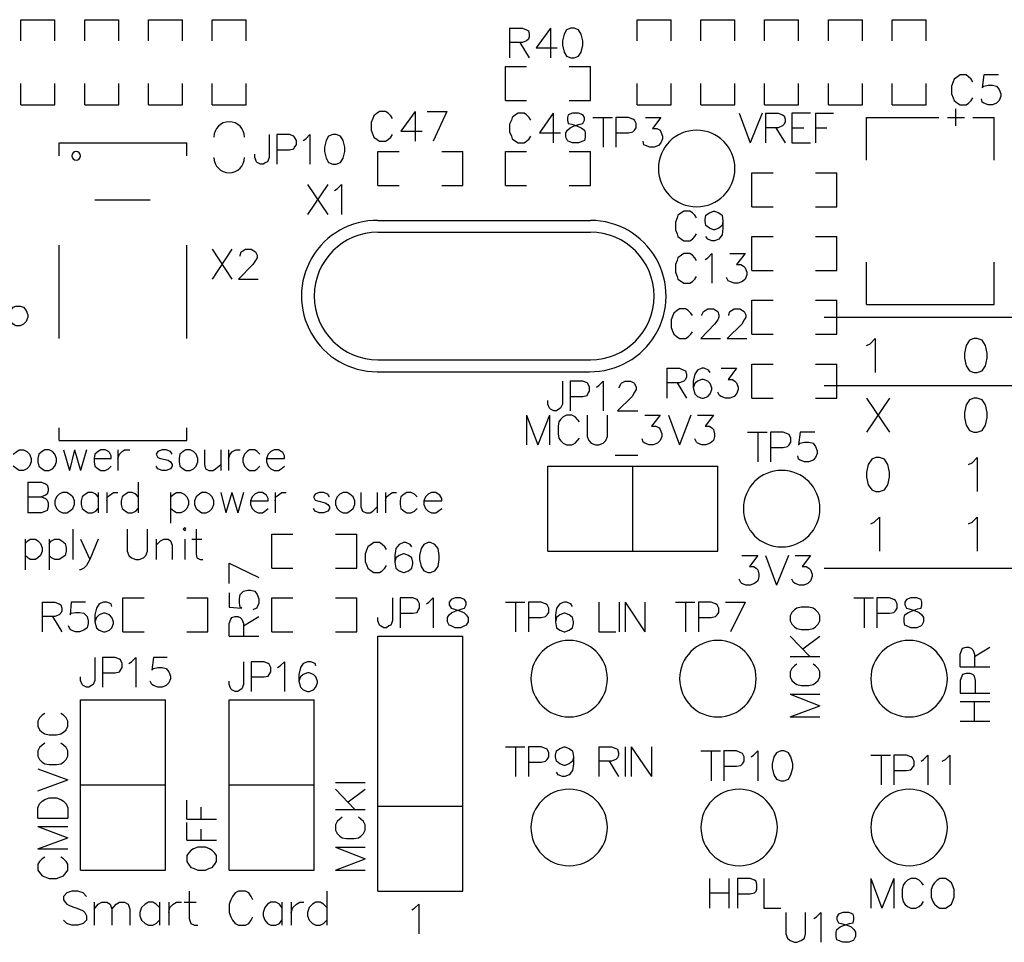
# Model space of a CAD drawing. Extents: x -0.24 to 4.91, y -0.23 to 6.58.
# Tile 15 of 24: x 1.48 to 2.64, y 2.31 to 3.4. Entities that reach past the tile are written whole.
import ezdxf

# ---------------------------------------------------------------- set-up
doc = ezdxf.new("R2010")
doc.units = 0
doc.layers.add('mb672d', color=1, linetype='CONTINUOUS')

msp = doc.modelspace()

# ---------------------------------------------------------------- linework, layer by layer
at = {"layer": 'mb672d', "color": 5}
for points in [[(1.48, 3.375), (1.48, 3.4), (1.52, 3.4)], [(1.52, 3.375), (1.52, 3.4)], [(1.555, 3.375), (1.555, 3.4), (1.595, 3.4)], [(1.595, 3.375), (1.595, 3.4)], [(1.63, 3.375), (1.63, 3.4), (1.67, 3.4)], [(1.67, 3.375), (1.67, 3.4)], [(1.705, 3.375), (1.705, 3.4), (1.745, 3.4)], [(1.745, 3.375), (1.745, 3.4)], [(2.205, 3.375), (2.205, 3.4), (2.245, 3.4)], [(2.245, 3.375), (2.245, 3.4)], [(2.28, 3.375), (2.28, 3.4), (2.32, 3.4)], [(2.32, 3.375), (2.32, 3.4)], [(2.355, 3.375), (2.355, 3.4), (2.395, 3.4)], [(2.395, 3.375), (2.395, 3.4)], [(2.43, 3.375), (2.43, 3.4), (2.47, 3.4)], [(2.47, 3.375), (2.47, 3.4)], [(2.505, 3.4), (2.545, 3.4)], [(2.505, 3.375), (2.505, 3.4)], [(2.545, 3.375), (2.545, 3.4)], [(2.055, 3.39), (2.055, 3.355)], [(2.055, 3.39), (2.07, 3.39), (2.075, 3.388), (2.077, 3.387), (2.078, 3.383), (2.078, 3.38), (2.077, 3.377), (2.075, 3.375), (2.07, 3.373), (2.055, 3.373)], [(2.103, 3.39), (2.086, 3.367), (2.111, 3.367)], [(2.103, 3.39), (2.103, 3.355)], [(2.127, 3.39), (2.122, 3.388), (2.119, 3.383), (2.117, 3.375), (2.117, 3.37), (2.119, 3.362), (2.122, 3.357), (2.127, 3.355), (2.131, 3.355), (2.136, 3.357), (2.139, 3.362), (2.141, 3.37), (2.141, 3.375), (2.139, 3.383), (2.136, 3.388), (2.131, 3.39), (2.127, 3.39)], [(2.067, 3.373), (2.078, 3.355)], [(2.05, 3.345), (2.075, 3.345)], [(2.05, 3.305), (2.05, 3.345)], [(2.125, 3.305), (2.15, 3.305), (2.15, 3.345)], [(2.125, 3.345), (2.15, 3.345)], [(1.48, 3.3), (1.48, 3.325)], [(1.52, 3.3), (1.52, 3.325)], [(1.555, 3.3), (1.555, 3.325)], [(1.595, 3.3), (1.595, 3.325)], [(1.63, 3.3), (1.63, 3.325)], [(1.67, 3.3), (1.67, 3.325)], [(1.705, 3.3), (1.705, 3.325)], [(1.745, 3.3), (1.745, 3.325)], [(2.205, 3.3), (2.205, 3.325)], [(2.245, 3.3), (2.245, 3.325)], [(2.28, 3.3), (2.28, 3.325)], [(2.32, 3.3), (2.32, 3.325)], [(2.355, 3.3), (2.355, 3.325)], [(2.395, 3.3), (2.395, 3.325)], [(2.43, 3.3), (2.43, 3.325)], [(2.47, 3.3), (2.47, 3.325)], [(2.505, 3.3), (2.505, 3.325)], [(2.505, 3.3), (2.545, 3.3), (2.545, 3.325)], [(2.6, 3.327), (2.598, 3.33), (2.595, 3.333), (2.592, 3.335), (2.585, 3.335), (2.582, 3.333), (2.578, 3.33), (2.577, 3.327), (2.575, 3.322), (2.575, 3.313), (2.577, 3.308), (2.578, 3.305), (2.582, 3.302), (2.585, 3.3), (2.592, 3.3), (2.595, 3.302), (2.598, 3.305), (2.6, 3.308)], [(2.63, 3.335), (2.613, 3.335), (2.611, 3.32), (2.613, 3.322), (2.618, 3.323), (2.623, 3.323), (2.628, 3.322), (2.631, 3.318), (2.633, 3.313), (2.633, 3.31), (2.631, 3.305), (2.628, 3.302), (2.623, 3.3), (2.618, 3.3), (2.613, 3.302), (2.611, 3.303), (2.61, 3.307)], [(2.05, 3.305), (2.075, 3.305)], [(1.48, 3.3), (1.52, 3.3)], [(1.555, 3.3), (1.595, 3.3)], [(1.63, 3.3), (1.67, 3.3)], [(1.705, 3.3), (1.745, 3.3)], [(1.917, 3.284), (1.915, 3.287), (1.912, 3.29), (1.909, 3.292), (1.902, 3.292), (1.899, 3.29), (1.895, 3.287), (1.894, 3.284), (1.892, 3.279), (1.892, 3.27), (1.894, 3.265), (1.895, 3.262), (1.899, 3.259), (1.902, 3.257), (1.909, 3.257), (1.912, 3.259), (1.915, 3.262), (1.917, 3.265)], [(1.944, 3.292), (1.927, 3.269), (1.952, 3.269)], [(1.944, 3.292), (1.944, 3.257)], [(1.958, 3.292), (1.981, 3.292)], [(1.981, 3.292), (1.965, 3.257)], [(2.205, 3.3), (2.245, 3.3)], [(2.28, 3.3), (2.32, 3.3)], [(2.355, 3.3), (2.395, 3.3)], [(2.43, 3.3), (2.47, 3.3)], [(2.58, 3.275), (2.58, 3.295)], [(2.08, 3.282), (2.078, 3.285), (2.075, 3.288), (2.072, 3.29), (2.065, 3.29), (2.062, 3.288), (2.058, 3.285), (2.057, 3.282), (2.055, 3.277), (2.055, 3.268), (2.057, 3.263), (2.058, 3.26), (2.062, 3.257), (2.065, 3.255), (2.072, 3.255), (2.075, 3.257), (2.078, 3.26), (2.08, 3.263)], [(2.106, 3.29), (2.09, 3.267), (2.115, 3.267)], [(2.106, 3.29), (2.106, 3.255)], [(2.129, 3.29), (2.124, 3.288), (2.123, 3.285), (2.123, 3.282), (2.124, 3.278), (2.128, 3.277), (2.134, 3.275), (2.139, 3.273), (2.143, 3.27), (2.144, 3.267), (2.144, 3.262), (2.143, 3.258), (2.141, 3.257), (2.136, 3.255), (2.129, 3.255), (2.124, 3.257), (2.123, 3.258), (2.121, 3.262), (2.121, 3.267), (2.123, 3.27), (2.126, 3.273), (2.131, 3.275), (2.138, 3.277), (2.141, 3.278), (2.143, 3.282), (2.143, 3.285), (2.141, 3.288), (2.136, 3.29), (2.129, 3.29)], [(2.153, 3.285), (2.176, 3.285)], [(2.165, 3.285), (2.165, 3.25)], [(2.18, 3.267), (2.195, 3.267), (2.2, 3.268), (2.202, 3.27), (2.204, 3.273), (2.204, 3.278), (2.202, 3.282), (2.2, 3.283), (2.195, 3.285), (2.18, 3.285), (2.18, 3.25)], [(2.215, 3.285), (2.233, 3.285), (2.223, 3.272), (2.228, 3.272), (2.232, 3.27), (2.233, 3.268), (2.235, 3.263), (2.235, 3.26), (2.233, 3.255), (2.23, 3.252), (2.225, 3.25), (2.22, 3.25), (2.215, 3.252), (2.213, 3.253), (2.212, 3.257)], [(2.325, 3.29), (2.338, 3.255)], [(2.352, 3.29), (2.338, 3.255)], [(2.356, 3.29), (2.356, 3.255)], [(2.356, 3.29), (2.371, 3.29), (2.376, 3.288), (2.378, 3.287), (2.379, 3.283), (2.379, 3.28), (2.378, 3.277), (2.376, 3.275), (2.371, 3.273), (2.356, 3.273)], [(2.409, 3.29), (2.387, 3.29), (2.387, 3.255), (2.409, 3.255)], [(2.415, 3.29), (2.415, 3.255)], [(2.415, 3.29), (2.436, 3.29)], [(2.475, 3.235), (2.475, 3.285)], [(2.475, 3.285), (2.56, 3.285)], [(2.57, 3.285), (2.59, 3.285)], [(2.6, 3.285), (2.625, 3.285)], [(2.625, 3.235), (2.625, 3.285)], [(2.625, 3.275), (2.625, 3.285)], [(2.368, 3.273), (2.379, 3.255)], [(2.387, 3.273), (2.401, 3.273)], [(2.415, 3.273), (2.428, 3.273)], [(1.772, 3.265), (1.772, 3.238), (1.77, 3.233), (1.768, 3.232), (1.765, 3.23), (1.762, 3.23), (1.758, 3.232), (1.757, 3.233), (1.755, 3.238), (1.755, 3.242)], [(1.781, 3.247), (1.796, 3.247), (1.801, 3.248), (1.802, 3.25), (1.804, 3.253), (1.804, 3.258), (1.802, 3.262), (1.801, 3.263), (1.796, 3.265), (1.781, 3.265), (1.781, 3.23)], [(1.812, 3.258), (1.815, 3.26), (1.82, 3.265), (1.82, 3.23)], [(1.847, 3.265), (1.842, 3.263), (1.839, 3.258), (1.837, 3.25), (1.837, 3.245), (1.839, 3.237), (1.842, 3.232), (1.847, 3.23), (1.851, 3.23), (1.856, 3.232), (1.859, 3.237), (1.861, 3.245), (1.861, 3.25), (1.859, 3.258), (1.856, 3.263), (1.851, 3.265), (1.847, 3.265)], [(1.525, 3.255), (1.675, 3.255)], [(1.525, 3.24), (1.525, 3.255)], [(1.675, 3.24), (1.675, 3.255)], [(1.9, 3.245), (1.925, 3.245)], [(1.9, 3.205), (1.9, 3.245)], [(1.975, 3.205), (2, 3.205), (2, 3.245)], [(1.975, 3.245), (2, 3.245)], [(2.05, 3.205), (2.05, 3.245), (2.075, 3.245)], [(2.125, 3.245), (2.15, 3.245)], [(2.15, 3.205), (2.15, 3.245)], [(2.34, 3.22), (2.365, 3.22)], [(2.34, 3.18), (2.34, 3.22)], [(2.415, 3.18), (2.44, 3.18), (2.44, 3.22)], [(2.415, 3.22), (2.44, 3.22)], [(1.817, 3.206), (1.841, 3.171)], [(1.841, 3.206), (1.817, 3.171)], [(1.849, 3.199), (1.852, 3.201), (1.857, 3.206), (1.857, 3.171)], [(1.9, 3.205), (1.925, 3.205)], [(2.05, 3.205), (2.075, 3.205)], [(2.125, 3.205), (2.15, 3.205)], [(1.567, 3.188), (1.632, 3.188)], [(2.275, 3.167), (2.273, 3.17), (2.27, 3.173), (2.267, 3.175), (2.26, 3.175), (2.257, 3.173), (2.253, 3.17), (2.252, 3.167), (2.25, 3.162), (2.25, 3.153), (2.252, 3.148), (2.253, 3.145), (2.257, 3.142), (2.26, 3.14), (2.267, 3.14), (2.27, 3.142), (2.273, 3.145), (2.275, 3.148)], [(2.306, 3.163), (2.305, 3.158), (2.301, 3.155), (2.296, 3.153), (2.295, 3.153), (2.29, 3.155), (2.286, 3.158), (2.285, 3.163), (2.285, 3.165), (2.286, 3.17), (2.29, 3.173), (2.295, 3.175), (2.296, 3.175), (2.301, 3.173), (2.305, 3.17), (2.306, 3.163), (2.306, 3.155), (2.305, 3.147), (2.301, 3.142), (2.296, 3.14), (2.293, 3.14), (2.288, 3.142), (2.286, 3.145)], [(2.34, 3.18), (2.365, 3.18)], [(1.9, 3.164), (2.15, 3.164)], [(1.9, 3.15), (2.15, 3.15)], [(2.34, 3.105), (2.34, 3.145), (2.365, 3.145)], [(2.415, 3.145), (2.44, 3.145)], [(2.44, 3.105), (2.44, 3.145)], [(1.525, 3.025), (1.525, 3.135)], [(1.675, 3.025), (1.675, 3.135)], [(1.705, 3.13), (1.728, 3.095)], [(1.728, 3.13), (1.705, 3.095)], [(1.738, 3.122), (1.738, 3.123), (1.739, 3.127), (1.741, 3.128), (1.744, 3.13), (1.751, 3.13), (1.754, 3.128), (1.756, 3.127), (1.758, 3.123), (1.758, 3.12), (1.756, 3.117), (1.753, 3.112), (1.736, 3.095), (1.759, 3.095)], [(2.275, 3.117), (2.273, 3.12), (2.27, 3.123), (2.267, 3.125), (2.26, 3.125), (2.257, 3.123), (2.253, 3.12), (2.252, 3.117), (2.25, 3.112), (2.25, 3.103), (2.252, 3.098), (2.253, 3.095), (2.257, 3.092), (2.26, 3.09), (2.267, 3.09), (2.27, 3.092), (2.273, 3.095), (2.275, 3.098)], [(2.285, 3.118), (2.288, 3.12), (2.293, 3.125), (2.293, 3.09)], [(2.314, 3.125), (2.332, 3.125), (2.322, 3.112), (2.327, 3.112), (2.33, 3.11), (2.332, 3.108), (2.334, 3.103), (2.334, 3.1), (2.332, 3.095), (2.329, 3.092), (2.324, 3.09), (2.319, 3.09), (2.314, 3.092), (2.312, 3.093), (2.31, 3.097)], [(2.34, 3.105), (2.365, 3.105)], [(2.415, 3.105), (2.44, 3.105)], [(2.475, 3.065), (2.475, 3.115)], [(2.625, 3.065), (2.625, 3.115)], [(1.468, 3.058), (1.471, 3.062), (1.474, 3.063), (1.479, 3.063), (1.483, 3.062), (1.486, 3.058), (1.488, 3.053), (1.488, 3.05), (1.486, 3.045), (1.483, 3.042), (1.479, 3.04), (1.474, 3.04), (1.471, 3.042), (1.468, 3.045)], [(2.27, 3.052), (2.268, 3.055), (2.265, 3.058), (2.262, 3.06), (2.255, 3.06), (2.252, 3.058), (2.248, 3.055), (2.247, 3.052), (2.245, 3.047), (2.245, 3.038), (2.247, 3.033), (2.248, 3.03), (2.252, 3.027), (2.255, 3.025), (2.262, 3.025), (2.265, 3.027), (2.268, 3.03), (2.27, 3.033)], [(2.281, 3.052), (2.281, 3.053), (2.283, 3.057), (2.285, 3.058), (2.288, 3.06), (2.295, 3.06), (2.298, 3.058), (2.3, 3.057), (2.301, 3.053), (2.301, 3.05), (2.3, 3.047), (2.296, 3.042), (2.28, 3.025), (2.303, 3.025)], [(2.313, 3.052), (2.313, 3.053), (2.314, 3.057), (2.316, 3.058), (2.319, 3.06), (2.326, 3.06), (2.329, 3.058), (2.331, 3.057), (2.333, 3.053), (2.333, 3.05), (2.331, 3.047), (2.328, 3.042), (2.311, 3.025), (2.334, 3.025)], [(2.34, 3.07), (2.365, 3.07)], [(2.34, 3.03), (2.34, 3.07)], [(2.415, 3.03), (2.44, 3.03), (2.44, 3.07)], [(2.415, 3.07), (2.44, 3.07)], [(2.475, 3.065), (2.625, 3.065)], [(2.425, 3.05), (3.024, 3.05)], [(2.34, 3.03), (2.365, 3.03)], [(2.475, 3.017), (2.479, 3.019), (2.485, 3.025), (2.485, 2.985)], [(2.601, 3.025), (2.596, 3.023), (2.592, 3.017), (2.59, 3.008), (2.59, 3.002), (2.592, 2.993), (2.596, 2.987), (2.601, 2.985), (2.605, 2.985), (2.611, 2.987), (2.615, 2.993), (2.617, 3.002), (2.617, 3.008), (2.615, 3.017), (2.611, 3.023), (2.605, 3.025), (2.601, 3.025)], [(1.9, 3), (2.15, 3)], [(2.24, 2.99), (2.24, 2.955)], [(2.24, 2.99), (2.255, 2.99), (2.26, 2.988), (2.262, 2.987), (2.263, 2.983), (2.263, 2.98), (2.262, 2.977), (2.26, 2.975), (2.255, 2.973), (2.24, 2.973)], [(2.291, 2.985), (2.289, 2.988), (2.284, 2.99), (2.281, 2.99), (2.276, 2.988), (2.273, 2.983), (2.271, 2.975), (2.271, 2.967), (2.273, 2.96), (2.276, 2.957), (2.281, 2.955), (2.283, 2.955), (2.288, 2.957), (2.291, 2.96), (2.293, 2.965), (2.293, 2.967), (2.291, 2.972), (2.288, 2.975), (2.283, 2.977), (2.281, 2.977), (2.276, 2.975), (2.273, 2.972), (2.271, 2.967)], [(2.304, 2.99), (2.322, 2.99), (2.312, 2.977), (2.317, 2.977), (2.32, 2.975), (2.322, 2.973), (2.324, 2.968), (2.324, 2.965), (2.322, 2.96), (2.319, 2.957), (2.314, 2.955), (2.309, 2.955), (2.304, 2.957), (2.302, 2.958), (2.3, 2.962)], [(2.34, 2.995), (2.365, 2.995)], [(2.34, 2.955), (2.34, 2.995)], [(2.415, 2.955), (2.44, 2.955), (2.44, 2.995)], [(2.415, 2.995), (2.44, 2.995)], [(1.899, 2.986), (2.149, 2.986)], [(2.117, 2.975), (2.117, 2.948), (2.115, 2.943), (2.113, 2.942), (2.11, 2.94), (2.107, 2.94), (2.103, 2.942), (2.102, 2.943), (2.1, 2.948), (2.1, 2.952)], [(2.126, 2.957), (2.141, 2.957), (2.146, 2.958), (2.147, 2.96), (2.149, 2.963), (2.149, 2.968), (2.147, 2.972), (2.146, 2.973), (2.141, 2.975), (2.126, 2.975), (2.126, 2.94)], [(2.157, 2.968), (2.16, 2.97), (2.165, 2.975), (2.165, 2.94)], [(2.184, 2.967), (2.184, 2.968), (2.186, 2.972), (2.187, 2.973), (2.191, 2.975), (2.197, 2.975), (2.201, 2.973), (2.202, 2.972), (2.204, 2.968), (2.204, 2.965), (2.202, 2.962), (2.199, 2.957), (2.182, 2.94), (2.206, 2.94)], [(2.252, 2.973), (2.263, 2.955)], [(2.425, 2.97), (3.02, 2.97)], [(2.34, 2.955), (2.365, 2.955)], [(2.475, 2.955), (2.502, 2.915)], [(2.502, 2.955), (2.475, 2.915)], [(2.601, 2.955), (2.596, 2.953), (2.592, 2.947), (2.59, 2.938), (2.59, 2.932), (2.592, 2.923), (2.596, 2.917), (2.601, 2.915), (2.605, 2.915), (2.611, 2.917), (2.615, 2.923), (2.617, 2.932), (2.617, 2.938), (2.615, 2.947), (2.611, 2.953), (2.605, 2.955), (2.601, 2.955)], [(2.075, 2.935), (2.075, 2.9)], [(2.075, 2.935), (2.088, 2.9)], [(2.102, 2.935), (2.088, 2.9)], [(2.102, 2.935), (2.102, 2.9)], [(2.137, 2.927), (2.135, 2.93), (2.132, 2.933), (2.128, 2.935), (2.122, 2.935), (2.118, 2.933), (2.115, 2.93), (2.113, 2.927), (2.112, 2.922), (2.112, 2.913), (2.113, 2.908), (2.115, 2.905), (2.118, 2.902), (2.122, 2.9), (2.128, 2.9), (2.132, 2.902), (2.135, 2.905), (2.137, 2.908)], [(2.146, 2.935), (2.146, 2.91), (2.148, 2.905), (2.151, 2.902), (2.156, 2.9), (2.16, 2.9), (2.165, 2.902), (2.168, 2.905), (2.17, 2.91), (2.17, 2.935)], [(2.214, 2.935), (2.232, 2.935), (2.222, 2.922), (2.227, 2.922), (2.231, 2.92), (2.232, 2.918), (2.234, 2.913), (2.234, 2.91), (2.232, 2.905), (2.229, 2.902), (2.224, 2.9), (2.219, 2.9), (2.214, 2.902), (2.212, 2.903), (2.211, 2.907)], [(2.242, 2.935), (2.255, 2.9)], [(2.268, 2.935), (2.255, 2.9)], [(2.276, 2.935), (2.295, 2.935), (2.285, 2.922), (2.29, 2.922), (2.293, 2.92), (2.295, 2.918), (2.296, 2.913), (2.296, 2.91), (2.295, 2.905), (2.291, 2.902), (2.286, 2.9), (2.281, 2.9), (2.276, 2.902), (2.275, 2.903), (2.273, 2.907)], [(1.525, 2.905), (1.525, 2.92)], [(1.665, 2.905), (1.675, 2.905), (1.675, 2.92)], [(2.335, 2.915), (2.358, 2.915)], [(2.347, 2.915), (2.347, 2.88)], [(2.362, 2.897), (2.377, 2.897), (2.382, 2.898), (2.384, 2.9), (2.386, 2.903), (2.386, 2.908), (2.384, 2.912), (2.382, 2.913), (2.377, 2.915), (2.362, 2.915), (2.362, 2.88)], [(2.414, 2.915), (2.397, 2.915), (2.395, 2.9), (2.397, 2.902), (2.402, 2.903), (2.407, 2.903), (2.412, 2.902), (2.415, 2.898), (2.417, 2.893), (2.417, 2.89), (2.415, 2.885), (2.412, 2.882), (2.407, 2.88), (2.402, 2.88), (2.397, 2.882), (2.395, 2.883), (2.394, 2.887)], [(1.525, 2.905), (1.535, 2.905)], [(1.535, 2.905), (1.665, 2.905)], [(1.471, 2.889), (1.475, 2.892), (1.478, 2.894), (1.483, 2.894), (1.487, 2.892), (1.49, 2.889), (1.492, 2.884), (1.492, 2.88), (1.49, 2.875), (1.487, 2.872), (1.483, 2.87), (1.478, 2.87), (1.475, 2.872), (1.471, 2.875)], [(1.508, 2.894), (1.505, 2.892), (1.501, 2.889), (1.5, 2.884), (1.5, 2.88), (1.501, 2.875), (1.505, 2.872), (1.508, 2.87), (1.513, 2.87), (1.517, 2.872), (1.52, 2.875), (1.522, 2.88), (1.522, 2.884), (1.52, 2.889), (1.517, 2.892), (1.513, 2.894), (1.508, 2.894)], [(1.53, 2.894), (1.537, 2.87)], [(1.543, 2.894), (1.537, 2.87)], [(1.543, 2.894), (1.55, 2.87)], [(1.557, 2.894), (1.55, 2.87)], [(1.566, 2.884), (1.586, 2.884), (1.586, 2.887), (1.584, 2.891), (1.583, 2.892), (1.579, 2.894), (1.574, 2.894), (1.571, 2.892), (1.567, 2.889), (1.566, 2.884), (1.566, 2.88), (1.567, 2.875), (1.571, 2.872), (1.574, 2.87), (1.579, 2.87), (1.583, 2.872), (1.586, 2.875)], [(1.594, 2.894), (1.594, 2.87)], [(1.594, 2.884), (1.596, 2.889), (1.599, 2.892), (1.602, 2.894), (1.608, 2.894)], [(1.658, 2.889), (1.656, 2.892), (1.651, 2.894), (1.646, 2.894), (1.641, 2.892), (1.639, 2.889), (1.641, 2.885), (1.644, 2.884), (1.653, 2.882), (1.656, 2.88), (1.658, 2.877), (1.658, 2.875), (1.656, 2.872), (1.651, 2.87), (1.646, 2.87), (1.641, 2.872), (1.639, 2.875)], [(1.674, 2.894), (1.671, 2.892), (1.667, 2.889), (1.666, 2.884), (1.666, 2.88), (1.667, 2.875), (1.671, 2.872), (1.674, 2.87), (1.679, 2.87), (1.683, 2.872), (1.686, 2.875), (1.688, 2.88), (1.688, 2.884), (1.686, 2.889), (1.683, 2.892), (1.679, 2.894), (1.674, 2.894)], [(1.696, 2.894), (1.696, 2.877), (1.697, 2.872), (1.701, 2.87), (1.706, 2.87), (1.709, 2.872), (1.715, 2.877)], [(1.715, 2.894), (1.715, 2.87)], [(1.724, 2.894), (1.724, 2.87)], [(1.724, 2.884), (1.726, 2.889), (1.729, 2.892), (1.733, 2.894), (1.738, 2.894)], [(1.761, 2.889), (1.758, 2.892), (1.755, 2.894), (1.749, 2.894), (1.746, 2.892), (1.743, 2.889), (1.741, 2.884), (1.741, 2.88), (1.743, 2.875), (1.746, 2.872), (1.749, 2.87), (1.755, 2.87), (1.758, 2.872), (1.761, 2.875)], [(1.769, 2.884), (1.79, 2.884), (1.79, 2.887), (1.788, 2.891), (1.786, 2.892), (1.783, 2.894), (1.778, 2.894), (1.774, 2.892), (1.771, 2.889), (1.769, 2.884), (1.769, 2.88), (1.771, 2.875), (1.774, 2.872), (1.778, 2.87), (1.783, 2.87), (1.786, 2.872), (1.79, 2.875)], [(2.179, 2.888), (2.206, 2.888)], [(2.486, 2.885), (2.481, 2.883), (2.477, 2.877), (2.475, 2.868), (2.475, 2.862), (2.477, 2.853), (2.481, 2.847), (2.486, 2.845), (2.49, 2.845), (2.496, 2.847), (2.5, 2.853), (2.502, 2.862), (2.502, 2.868), (2.5, 2.877), (2.496, 2.883), (2.49, 2.885), (2.486, 2.885)], [(2.595, 2.877), (2.599, 2.879), (2.605, 2.885), (2.605, 2.845)], [(2.1, 2.775), (2.3, 2.775), (2.3, 2.875)], [(2.1, 2.875), (2.3, 2.875)], [(2.1, 2.775), (2.1, 2.875)], [(2.2, 2.775), (2.2, 2.875)], [(1.488, 2.856), (1.488, 2.82)], [(1.488, 2.856), (1.504, 2.856), (1.509, 2.854), (1.511, 2.853), (1.512, 2.849), (1.512, 2.846), (1.511, 2.842), (1.509, 2.841), (1.504, 2.839)], [(1.618, 2.856), (1.618, 2.82)], [(1.488, 2.839), (1.504, 2.839), (1.509, 2.837), (1.511, 2.835), (1.512, 2.832), (1.512, 2.827), (1.511, 2.823), (1.509, 2.822), (1.504, 2.82), (1.488, 2.82)], [(1.529, 2.844), (1.525, 2.842), (1.522, 2.839), (1.52, 2.834), (1.52, 2.83), (1.522, 2.825), (1.525, 2.822), (1.529, 2.82), (1.534, 2.82), (1.537, 2.822), (1.541, 2.825), (1.543, 2.83), (1.543, 2.834), (1.541, 2.839), (1.537, 2.842), (1.534, 2.844), (1.529, 2.844)], [(1.571, 2.839), (1.568, 2.842), (1.564, 2.844), (1.559, 2.844), (1.556, 2.842), (1.552, 2.839), (1.551, 2.834), (1.551, 2.83), (1.552, 2.825), (1.556, 2.822), (1.559, 2.82), (1.564, 2.82), (1.568, 2.822), (1.571, 2.825)], [(1.571, 2.844), (1.571, 2.82)], [(1.581, 2.844), (1.581, 2.82)], [(1.581, 2.834), (1.582, 2.839), (1.586, 2.842), (1.589, 2.844), (1.594, 2.844)], [(1.618, 2.839), (1.615, 2.842), (1.611, 2.844), (1.606, 2.844), (1.603, 2.842), (1.599, 2.839), (1.598, 2.834), (1.598, 2.83), (1.599, 2.825), (1.603, 2.822), (1.606, 2.82), (1.611, 2.82), (1.615, 2.822), (1.618, 2.825)], [(1.656, 2.844), (1.656, 2.808)], [(1.656, 2.839), (1.66, 2.842), (1.663, 2.844), (1.668, 2.844), (1.672, 2.842), (1.675, 2.839), (1.677, 2.834), (1.677, 2.83), (1.675, 2.825), (1.672, 2.822), (1.668, 2.82), (1.663, 2.82), (1.66, 2.822), (1.656, 2.825)], [(1.693, 2.844), (1.69, 2.842), (1.686, 2.839), (1.684, 2.834), (1.684, 2.83), (1.686, 2.825), (1.69, 2.822), (1.693, 2.82), (1.698, 2.82), (1.702, 2.822), (1.705, 2.825), (1.707, 2.83), (1.707, 2.834), (1.705, 2.839), (1.702, 2.842), (1.698, 2.844), (1.693, 2.844)], [(1.715, 2.844), (1.721, 2.82)], [(1.728, 2.844), (1.721, 2.82)], [(1.728, 2.844), (1.735, 2.82)], [(1.742, 2.844), (1.735, 2.82)], [(1.75, 2.834), (1.771, 2.834), (1.771, 2.837), (1.769, 2.841), (1.767, 2.842), (1.764, 2.844), (1.759, 2.844), (1.755, 2.842), (1.752, 2.839), (1.75, 2.834), (1.75, 2.83), (1.752, 2.825), (1.755, 2.822), (1.759, 2.82), (1.764, 2.82), (1.767, 2.822), (1.771, 2.825)], [(1.779, 2.844), (1.779, 2.82)], [(1.779, 2.834), (1.78, 2.839), (1.784, 2.842), (1.787, 2.844), (1.792, 2.844)], [(1.843, 2.839), (1.841, 2.842), (1.836, 2.844), (1.831, 2.844), (1.826, 2.842), (1.824, 2.839), (1.826, 2.835), (1.829, 2.834), (1.838, 2.832), (1.841, 2.83), (1.843, 2.827), (1.843, 2.825), (1.841, 2.822), (1.836, 2.82), (1.831, 2.82), (1.826, 2.822), (1.824, 2.825)], [(1.859, 2.844), (1.855, 2.842), (1.852, 2.839), (1.85, 2.834), (1.85, 2.83), (1.852, 2.825), (1.855, 2.822), (1.859, 2.82), (1.864, 2.82), (1.867, 2.822), (1.871, 2.825), (1.873, 2.83), (1.873, 2.834), (1.871, 2.839), (1.867, 2.842), (1.864, 2.844), (1.859, 2.844)], [(1.88, 2.844), (1.88, 2.827), (1.882, 2.822), (1.886, 2.82), (1.891, 2.82), (1.894, 2.822), (1.899, 2.827)], [(1.899, 2.844), (1.899, 2.82)], [(1.909, 2.844), (1.909, 2.82)], [(1.909, 2.834), (1.91, 2.839), (1.914, 2.842), (1.917, 2.844), (1.922, 2.844)], [(1.946, 2.839), (1.943, 2.842), (1.939, 2.844), (1.934, 2.844), (1.931, 2.842), (1.927, 2.839), (1.926, 2.834), (1.926, 2.83), (1.927, 2.825), (1.931, 2.822), (1.934, 2.82), (1.939, 2.82), (1.943, 2.822), (1.946, 2.825)], [(1.954, 2.834), (1.975, 2.834), (1.975, 2.837), (1.973, 2.841), (1.971, 2.842), (1.968, 2.844), (1.963, 2.844), (1.959, 2.842), (1.956, 2.839), (1.954, 2.834), (1.954, 2.83), (1.956, 2.825), (1.959, 2.822), (1.963, 2.82), (1.968, 2.82), (1.971, 2.822), (1.975, 2.825)], [(2.48, 2.807), (2.484, 2.809), (2.49, 2.815), (2.49, 2.775)], [(2.595, 2.807), (2.599, 2.809), (2.605, 2.815), (2.605, 2.775)], [(1.541, 2.801), (1.541, 2.765)], [(1.605, 2.801), (1.605, 2.775), (1.607, 2.77), (1.61, 2.767), (1.615, 2.765), (1.619, 2.765), (1.624, 2.767), (1.627, 2.77), (1.629, 2.775), (1.629, 2.801)], [(1.671, 2.801), (1.673, 2.799), (1.674, 2.801), (1.673, 2.803), (1.671, 2.801)], [(1.686, 2.801), (1.686, 2.772), (1.687, 2.767), (1.691, 2.765), (1.694, 2.765)], [(1.775, 2.795), (1.8, 2.795)], [(1.775, 2.755), (1.775, 2.795)], [(1.85, 2.755), (1.875, 2.755), (1.875, 2.795)], [(1.85, 2.795), (1.875, 2.795)], [(1.485, 2.789), (1.485, 2.753)], [(1.485, 2.784), (1.488, 2.787), (1.491, 2.789), (1.497, 2.789), (1.5, 2.787), (1.503, 2.784), (1.505, 2.779), (1.505, 2.775), (1.503, 2.77), (1.5, 2.767), (1.497, 2.765), (1.491, 2.765), (1.488, 2.767), (1.485, 2.77)], [(1.513, 2.789), (1.513, 2.753)], [(1.513, 2.784), (1.516, 2.787), (1.52, 2.789), (1.525, 2.789), (1.528, 2.787), (1.532, 2.784), (1.533, 2.779), (1.533, 2.775), (1.532, 2.77), (1.528, 2.767), (1.525, 2.765), (1.52, 2.765), (1.516, 2.767), (1.513, 2.77)], [(1.571, 2.789), (1.561, 2.765), (1.557, 2.758), (1.554, 2.755), (1.55, 2.753), (1.549, 2.753)], [(1.55, 2.789), (1.561, 2.765)], [(1.639, 2.789), (1.639, 2.765)], [(1.639, 2.782), (1.644, 2.787), (1.648, 2.789), (1.653, 2.789), (1.656, 2.787), (1.658, 2.782), (1.658, 2.765)], [(1.673, 2.789), (1.673, 2.765)], [(1.681, 2.789), (1.693, 2.789)], [(1.91, 2.777), (1.908, 2.78), (1.905, 2.783), (1.902, 2.785), (1.895, 2.785), (1.892, 2.783), (1.888, 2.78), (1.887, 2.777), (1.885, 2.772), (1.885, 2.763), (1.887, 2.758), (1.888, 2.755), (1.892, 2.752), (1.895, 2.75), (1.902, 2.75), (1.905, 2.752), (1.908, 2.755), (1.91, 2.758)], [(1.94, 2.78), (1.938, 2.783), (1.933, 2.785), (1.93, 2.785), (1.925, 2.783), (1.921, 2.778), (1.92, 2.77), (1.92, 2.762), (1.921, 2.755), (1.925, 2.752), (1.93, 2.75), (1.931, 2.75), (1.936, 2.752), (1.94, 2.755), (1.941, 2.76), (1.941, 2.762), (1.94, 2.767), (1.936, 2.77), (1.931, 2.772), (1.93, 2.772), (1.925, 2.77), (1.921, 2.767), (1.92, 2.762)], [(1.959, 2.785), (1.954, 2.783), (1.951, 2.778), (1.949, 2.77), (1.949, 2.765), (1.951, 2.757), (1.954, 2.752), (1.959, 2.75), (1.962, 2.75), (1.967, 2.752), (1.971, 2.757), (1.972, 2.765), (1.972, 2.77), (1.971, 2.778), (1.967, 2.783), (1.962, 2.785), (1.959, 2.785)], [(2.328, 2.77), (2.347, 2.77), (2.337, 2.757), (2.342, 2.757), (2.345, 2.755), (2.347, 2.753), (2.348, 2.748), (2.348, 2.745), (2.347, 2.74), (2.343, 2.737), (2.338, 2.735), (2.333, 2.735), (2.328, 2.737), (2.327, 2.738), (2.325, 2.742)], [(2.356, 2.77), (2.369, 2.735)], [(2.383, 2.77), (2.369, 2.735)], [(2.391, 2.77), (2.409, 2.77), (2.399, 2.757), (2.404, 2.757), (2.407, 2.755), (2.409, 2.753), (2.411, 2.748), (2.411, 2.745), (2.409, 2.74), (2.406, 2.737), (2.401, 2.735), (2.396, 2.735), (2.391, 2.737), (2.389, 2.738), (2.387, 2.742)], [(1.725, 2.761), (1.76, 2.744)], [(1.725, 2.737), (1.725, 2.761)], [(1.775, 2.755), (1.8, 2.755)], [(2.425, 2.755), (3.02, 2.755)], [(1.725, 2.726), (1.725, 2.709), (1.74, 2.708), (1.738, 2.709), (1.737, 2.714), (1.737, 2.719), (1.738, 2.724), (1.742, 2.728), (1.747, 2.729), (1.75, 2.729), (1.755, 2.728), (1.758, 2.724), (1.76, 2.719), (1.76, 2.714), (1.758, 2.709), (1.757, 2.708), (1.753, 2.706)], [(1.505, 2.715), (1.505, 2.68)], [(1.505, 2.715), (1.52, 2.715), (1.525, 2.713), (1.527, 2.712), (1.528, 2.708), (1.528, 2.705), (1.527, 2.702), (1.525, 2.7), (1.52, 2.698), (1.505, 2.698)], [(1.556, 2.715), (1.539, 2.715), (1.538, 2.7), (1.539, 2.702), (1.544, 2.703), (1.549, 2.703), (1.554, 2.702), (1.558, 2.698), (1.559, 2.693), (1.559, 2.69), (1.558, 2.685), (1.554, 2.682), (1.549, 2.68), (1.544, 2.68), (1.539, 2.682), (1.538, 2.683), (1.536, 2.687)], [(1.587, 2.71), (1.586, 2.713), (1.581, 2.715), (1.577, 2.715), (1.572, 2.713), (1.569, 2.708), (1.567, 2.7), (1.567, 2.692), (1.569, 2.685), (1.572, 2.682), (1.577, 2.68), (1.579, 2.68), (1.584, 2.682), (1.587, 2.685), (1.589, 2.69), (1.589, 2.692), (1.587, 2.697), (1.584, 2.7), (1.579, 2.702), (1.577, 2.702), (1.572, 2.7), (1.569, 2.697), (1.567, 2.692)], [(1.6, 2.72), (1.625, 2.72)], [(1.6, 2.68), (1.6, 2.72)], [(1.675, 2.68), (1.7, 2.68), (1.7, 2.72)], [(1.675, 2.72), (1.7, 2.72)], [(1.775, 2.72), (1.8, 2.72)], [(1.775, 2.68), (1.775, 2.72)], [(1.85, 2.68), (1.875, 2.68), (1.875, 2.72)], [(1.85, 2.72), (1.875, 2.72)], [(1.917, 2.72), (1.917, 2.693), (1.915, 2.688), (1.913, 2.687), (1.91, 2.685), (1.907, 2.685), (1.903, 2.687), (1.902, 2.688), (1.9, 2.693), (1.9, 2.697)], [(1.926, 2.702), (1.941, 2.702), (1.946, 2.703), (1.947, 2.705), (1.949, 2.708), (1.949, 2.713), (1.947, 2.717), (1.946, 2.718), (1.941, 2.72), (1.926, 2.72), (1.926, 2.685)], [(1.957, 2.713), (1.96, 2.715), (1.965, 2.72), (1.965, 2.685)], [(1.991, 2.72), (1.986, 2.718), (1.984, 2.715), (1.984, 2.712), (1.986, 2.708), (1.989, 2.707), (1.996, 2.705), (2.001, 2.703), (2.004, 2.7), (2.006, 2.697), (2.006, 2.692), (2.004, 2.688), (2.002, 2.687), (1.997, 2.685), (1.991, 2.685), (1.986, 2.687), (1.984, 2.688), (1.982, 2.692), (1.982, 2.697), (1.984, 2.7), (1.987, 2.703), (1.992, 2.705), (1.999, 2.707), (2.002, 2.708), (2.004, 2.712), (2.004, 2.715), (2.002, 2.718), (1.997, 2.72), (1.991, 2.72)], [(2.05, 2.715), (2.073, 2.715)], [(2.062, 2.715), (2.062, 2.68)], [(2.077, 2.697), (2.092, 2.697), (2.097, 2.698), (2.099, 2.7), (2.101, 2.703), (2.101, 2.708), (2.099, 2.712), (2.097, 2.713), (2.092, 2.715), (2.077, 2.715), (2.077, 2.68)], [(2.129, 2.71), (2.127, 2.713), (2.122, 2.715), (2.119, 2.715), (2.114, 2.713), (2.11, 2.708), (2.109, 2.7), (2.109, 2.692), (2.11, 2.685), (2.114, 2.682), (2.119, 2.68), (2.12, 2.68), (2.125, 2.682), (2.129, 2.685), (2.13, 2.69), (2.13, 2.692), (2.129, 2.697), (2.125, 2.7), (2.12, 2.702), (2.119, 2.702), (2.114, 2.7), (2.11, 2.697), (2.109, 2.692)], [(2.16, 2.715), (2.16, 2.68), (2.18, 2.68)], [(2.184, 2.715), (2.184, 2.68)], [(2.191, 2.715), (2.191, 2.68)], [(2.191, 2.715), (2.214, 2.68)], [(2.214, 2.715), (2.214, 2.68)], [(2.25, 2.715), (2.273, 2.715)], [(2.262, 2.715), (2.262, 2.68)], [(2.277, 2.697), (2.292, 2.697), (2.297, 2.698), (2.299, 2.7), (2.301, 2.703), (2.301, 2.708), (2.299, 2.712), (2.297, 2.713), (2.292, 2.715), (2.277, 2.715), (2.277, 2.68)], [(2.309, 2.715), (2.332, 2.715)], [(2.332, 2.715), (2.315, 2.68)], [(2.46, 2.72), (2.483, 2.72)], [(2.472, 2.72), (2.472, 2.685)], [(2.487, 2.702), (2.502, 2.702), (2.507, 2.703), (2.509, 2.705), (2.511, 2.708), (2.511, 2.713), (2.509, 2.717), (2.507, 2.718), (2.502, 2.72), (2.487, 2.72), (2.487, 2.685)], [(2.527, 2.72), (2.522, 2.718), (2.52, 2.715), (2.52, 2.712), (2.522, 2.708), (2.525, 2.707), (2.532, 2.705), (2.537, 2.703), (2.54, 2.7), (2.542, 2.697), (2.542, 2.692), (2.54, 2.688), (2.539, 2.687), (2.534, 2.685), (2.527, 2.685), (2.522, 2.687), (2.52, 2.688), (2.519, 2.692), (2.519, 2.697), (2.52, 2.7), (2.524, 2.703), (2.529, 2.705), (2.535, 2.707), (2.539, 2.708), (2.54, 2.712), (2.54, 2.715), (2.539, 2.718), (2.534, 2.72), (2.527, 2.72)], [(2.385, 2.693), (2.387, 2.689), (2.39, 2.686), (2.393, 2.684), (2.398, 2.683), (2.407, 2.683), (2.412, 2.684), (2.415, 2.686), (2.418, 2.689), (2.42, 2.693), (2.42, 2.699), (2.418, 2.703), (2.415, 2.706), (2.412, 2.708), (2.407, 2.709), (2.398, 2.709), (2.393, 2.708), (2.39, 2.706), (2.387, 2.703), (2.385, 2.699), (2.385, 2.693)], [(1.517, 2.698), (1.528, 2.68)], [(1.725, 2.675), (1.725, 2.69), (1.727, 2.695), (1.728, 2.697), (1.732, 2.698), (1.735, 2.698), (1.738, 2.697), (1.74, 2.695), (1.742, 2.69), (1.742, 2.675)], [(1.742, 2.687), (1.76, 2.698)], [(1.6, 2.68), (1.625, 2.68)], [(1.775, 2.68), (1.8, 2.68)], [(1.725, 2.675), (1.76, 2.675)], [(1.9, 2.375), (1.9, 2.675), (2, 2.675)], [(2, 2.375), (2, 2.675)], [(2.385, 2.675), (2.408, 2.651)], [(2.4, 2.66), (2.42, 2.675)], [(2.585, 2.639), (2.585, 2.654), (2.587, 2.659), (2.588, 2.661), (2.592, 2.662), (2.595, 2.662), (2.598, 2.661), (2.6, 2.659), (2.602, 2.654), (2.602, 2.639)], [(2.602, 2.651), (2.62, 2.662)], [(1.567, 2.65), (1.567, 2.623), (1.565, 2.618), (1.563, 2.617), (1.56, 2.615), (1.557, 2.615), (1.553, 2.617), (1.552, 2.618), (1.55, 2.623), (1.55, 2.627)], [(1.576, 2.632), (1.591, 2.632), (1.596, 2.633), (1.597, 2.635), (1.599, 2.638), (1.599, 2.643), (1.597, 2.647), (1.596, 2.648), (1.591, 2.65), (1.576, 2.65), (1.576, 2.615)], [(1.607, 2.643), (1.61, 2.645), (1.615, 2.65), (1.615, 2.615)], [(1.652, 2.65), (1.636, 2.65), (1.634, 2.635), (1.636, 2.637), (1.641, 2.638), (1.646, 2.638), (1.651, 2.637), (1.654, 2.633), (1.656, 2.628), (1.656, 2.625), (1.654, 2.62), (1.651, 2.617), (1.646, 2.615), (1.641, 2.615), (1.636, 2.617), (1.634, 2.618), (1.632, 2.622)], [(1.742, 2.645), (1.742, 2.618), (1.74, 2.613), (1.738, 2.612), (1.735, 2.61), (1.732, 2.61), (1.728, 2.612), (1.727, 2.613), (1.725, 2.618), (1.725, 2.622)], [(1.751, 2.627), (1.766, 2.627), (1.771, 2.628), (1.772, 2.63), (1.774, 2.633), (1.774, 2.638), (1.772, 2.642), (1.771, 2.643), (1.766, 2.645), (1.751, 2.645), (1.751, 2.61)], [(1.782, 2.638), (1.785, 2.64), (1.79, 2.645), (1.79, 2.61)], [(1.827, 2.64), (1.826, 2.643), (1.821, 2.645), (1.817, 2.645), (1.812, 2.643), (1.809, 2.638), (1.807, 2.63), (1.807, 2.622), (1.809, 2.615), (1.812, 2.612), (1.817, 2.61), (1.819, 2.61), (1.824, 2.612), (1.827, 2.615), (1.829, 2.62), (1.829, 2.622), (1.827, 2.627), (1.824, 2.63), (1.819, 2.632), (1.817, 2.632), (1.812, 2.63), (1.809, 2.627), (1.807, 2.622)], [(2.385, 2.651), (2.42, 2.651)], [(2.393, 2.642), (2.39, 2.64), (2.387, 2.637), (2.385, 2.633), (2.385, 2.627), (2.387, 2.623), (2.39, 2.62), (2.393, 2.618), (2.398, 2.617), (2.407, 2.617), (2.412, 2.618), (2.415, 2.62), (2.418, 2.623), (2.42, 2.627), (2.42, 2.633), (2.418, 2.637), (2.415, 2.64), (2.412, 2.642)], [(2.585, 2.639), (2.62, 2.639)], [(2.603, 2.608), (2.603, 2.623), (2.602, 2.628), (2.6, 2.63), (2.597, 2.631), (2.592, 2.631), (2.588, 2.63), (2.587, 2.628), (2.585, 2.623), (2.585, 2.608), (2.62, 2.608)], [(2.385, 2.607), (2.42, 2.593)], [(2.385, 2.607), (2.42, 2.607)], [(1.55, 2.6), (1.65, 2.6)], [(1.55, 2.4), (1.55, 2.6)], [(1.65, 2.4), (1.65, 2.6)], [(1.725, 2.4), (1.725, 2.6)], [(1.725, 2.4), (1.825, 2.4), (1.825, 2.6)], [(1.725, 2.6), (1.825, 2.6)], [(2.585, 2.598), (2.62, 2.598)], [(2.602, 2.575), (2.602, 2.598)], [(1.508, 2.584), (1.505, 2.582), (1.502, 2.579), (1.5, 2.575), (1.5, 2.569), (1.502, 2.565), (1.505, 2.562), (1.508, 2.56), (1.513, 2.559), (1.522, 2.559), (1.527, 2.56), (1.53, 2.562), (1.533, 2.565), (1.535, 2.569), (1.535, 2.575), (1.533, 2.579), (1.53, 2.582), (1.527, 2.584)], [(2.385, 2.58), (2.42, 2.593)], [(2.385, 2.58), (2.42, 2.58)], [(2.585, 2.575), (2.62, 2.575)], [(1.508, 2.549), (1.505, 2.547), (1.502, 2.544), (1.5, 2.54), (1.5, 2.534), (1.502, 2.53), (1.505, 2.527), (1.508, 2.525), (1.513, 2.524), (1.522, 2.524), (1.527, 2.525), (1.53, 2.527), (1.533, 2.53), (1.535, 2.534), (1.535, 2.54), (1.533, 2.544), (1.53, 2.547), (1.527, 2.549)], [(2.05, 2.545), (2.073, 2.545)], [(2.062, 2.545), (2.062, 2.51)], [(2.077, 2.527), (2.092, 2.527), (2.097, 2.528), (2.099, 2.53), (2.101, 2.533), (2.101, 2.538), (2.099, 2.542), (2.097, 2.543), (2.092, 2.545), (2.077, 2.545), (2.077, 2.51)], [(2.13, 2.533), (2.129, 2.528), (2.125, 2.525), (2.12, 2.523), (2.119, 2.523), (2.114, 2.525), (2.11, 2.528), (2.109, 2.533), (2.109, 2.535), (2.11, 2.54), (2.114, 2.543), (2.119, 2.545), (2.12, 2.545), (2.125, 2.543), (2.129, 2.54), (2.13, 2.533), (2.13, 2.525), (2.129, 2.517), (2.125, 2.512), (2.12, 2.51), (2.117, 2.51), (2.112, 2.512), (2.11, 2.515)], [(2.16, 2.545), (2.16, 2.51)], [(2.16, 2.545), (2.175, 2.545), (2.18, 2.543), (2.182, 2.542), (2.183, 2.538), (2.183, 2.535), (2.182, 2.532), (2.18, 2.53), (2.175, 2.528), (2.16, 2.528)], [(2.191, 2.545), (2.191, 2.51)], [(2.198, 2.545), (2.198, 2.51)], [(2.198, 2.545), (2.222, 2.51)], [(2.222, 2.545), (2.222, 2.51)], [(2.28, 2.54), (2.303, 2.54)], [(2.292, 2.54), (2.292, 2.505)], [(2.307, 2.522), (2.322, 2.522), (2.327, 2.523), (2.329, 2.525), (2.331, 2.528), (2.331, 2.533), (2.329, 2.537), (2.327, 2.538), (2.322, 2.54), (2.307, 2.54), (2.307, 2.505)], [(2.339, 2.533), (2.342, 2.535), (2.347, 2.54), (2.347, 2.505)], [(2.374, 2.54), (2.369, 2.538), (2.366, 2.533), (2.364, 2.525), (2.364, 2.52), (2.366, 2.512), (2.369, 2.507), (2.374, 2.505), (2.378, 2.505), (2.383, 2.507), (2.386, 2.512), (2.388, 2.52), (2.388, 2.525), (2.386, 2.533), (2.383, 2.538), (2.378, 2.54), (2.374, 2.54)], [(2.172, 2.528), (2.183, 2.51)], [(2.48, 2.535), (2.503, 2.535)], [(2.492, 2.535), (2.492, 2.5)], [(2.507, 2.517), (2.522, 2.517), (2.527, 2.518), (2.529, 2.52), (2.531, 2.523), (2.531, 2.528), (2.529, 2.532), (2.527, 2.533), (2.522, 2.535), (2.507, 2.535), (2.507, 2.5)], [(2.539, 2.528), (2.542, 2.53), (2.547, 2.535), (2.547, 2.5)], [(2.564, 2.528), (2.568, 2.53), (2.573, 2.535), (2.573, 2.5)], [(1.5, 2.519), (1.535, 2.506)], [(1.5, 2.493), (1.535, 2.506)], [(1.85, 2.503), (1.885, 2.503)], [(1.55, 2.5), (1.65, 2.5)], [(1.725, 2.5), (1.825, 2.5)], [(1.85, 2.495), (1.873, 2.471)], [(1.865, 2.48), (1.885, 2.495)], [(1.5, 2.461), (1.5, 2.473), (1.502, 2.478), (1.505, 2.481), (1.508, 2.483), (1.513, 2.485), (1.522, 2.485), (1.527, 2.483), (1.53, 2.481), (1.533, 2.478), (1.535, 2.473), (1.535, 2.461)], [(1.675, 2.46), (1.675, 2.482)], [(1.692, 2.46), (1.692, 2.474)], [(1.85, 2.471), (1.885, 2.471)], [(1.9, 2.475), (2, 2.475)], [(1.5, 2.461), (1.535, 2.461)], [(1.675, 2.46), (1.71, 2.46)], [(1.858, 2.462), (1.855, 2.46), (1.852, 2.457), (1.85, 2.453), (1.85, 2.447), (1.852, 2.443), (1.855, 2.44), (1.858, 2.438), (1.863, 2.437), (1.872, 2.437), (1.877, 2.438), (1.88, 2.44), (1.883, 2.443), (1.885, 2.447), (1.885, 2.453), (1.883, 2.457), (1.88, 2.46), (1.877, 2.462)], [(1.5, 2.451), (1.535, 2.438)], [(1.5, 2.451), (1.535, 2.451)], [(1.675, 2.435), (1.675, 2.456)], [(1.692, 2.435), (1.692, 2.448)], [(1.5, 2.425), (1.535, 2.438)], [(1.675, 2.435), (1.71, 2.435)], [(1.5, 2.425), (1.535, 2.425)], [(1.675, 2.41), (1.677, 2.407), (1.68, 2.403), (1.683, 2.402), (1.688, 2.4), (1.697, 2.4), (1.702, 2.402), (1.705, 2.403), (1.708, 2.407), (1.71, 2.41), (1.71, 2.417), (1.708, 2.42), (1.705, 2.423), (1.702, 2.425), (1.697, 2.427), (1.688, 2.427), (1.683, 2.425), (1.68, 2.423), (1.677, 2.42), (1.675, 2.417), (1.675, 2.41)], [(1.85, 2.427), (1.885, 2.413)], [(1.85, 2.427), (1.885, 2.427)], [(1.508, 2.415), (1.505, 2.413), (1.502, 2.41), (1.5, 2.407), (1.5, 2.4), (1.502, 2.397), (1.505, 2.393), (1.508, 2.392), (1.513, 2.39), (1.522, 2.39), (1.527, 2.392), (1.53, 2.393), (1.533, 2.397), (1.535, 2.4), (1.535, 2.407), (1.533, 2.41), (1.53, 2.413), (1.527, 2.415)], [(1.85, 2.4), (1.885, 2.413)], [(1.55, 2.4), (1.65, 2.4)], [(1.85, 2.4), (1.885, 2.4)], [(2.29, 2.39), (2.29, 2.355)], [(2.313, 2.39), (2.313, 2.355)], [(2.323, 2.372), (2.338, 2.372), (2.343, 2.373), (2.345, 2.375), (2.346, 2.378), (2.346, 2.383), (2.345, 2.387), (2.343, 2.388), (2.338, 2.39), (2.323, 2.39), (2.323, 2.355)], [(2.354, 2.39), (2.354, 2.355), (2.374, 2.355)], [(2.48, 2.39), (2.48, 2.355)], [(2.48, 2.39), (2.493, 2.355)], [(2.507, 2.39), (2.493, 2.355)], [(2.507, 2.39), (2.507, 2.355)], [(2.542, 2.382), (2.54, 2.385), (2.537, 2.388), (2.533, 2.39), (2.527, 2.39), (2.523, 2.388), (2.52, 2.385), (2.518, 2.382), (2.517, 2.377), (2.517, 2.368), (2.518, 2.363), (2.52, 2.36), (2.523, 2.357), (2.527, 2.355), (2.533, 2.355), (2.537, 2.357), (2.54, 2.36), (2.542, 2.363)], [(2.561, 2.39), (2.558, 2.388), (2.555, 2.385), (2.553, 2.382), (2.551, 2.377), (2.551, 2.368), (2.553, 2.363), (2.555, 2.36), (2.558, 2.357), (2.561, 2.355), (2.568, 2.355), (2.571, 2.357), (2.575, 2.36), (2.576, 2.363), (2.578, 2.368), (2.578, 2.377), (2.576, 2.382), (2.575, 2.385), (2.571, 2.388), (2.568, 2.39), (2.561, 2.39)], [(1.557, 2.369), (1.553, 2.373), (1.547, 2.375), (1.54, 2.375), (1.534, 2.373), (1.53, 2.369), (1.53, 2.365), (1.532, 2.362), (1.534, 2.36), (1.538, 2.358), (1.549, 2.354), (1.553, 2.352), (1.555, 2.35), (1.557, 2.346), (1.557, 2.341), (1.553, 2.337), (1.547, 2.335), (1.54, 2.335), (1.534, 2.337), (1.53, 2.341)], [(1.678, 2.375), (1.678, 2.343), (1.68, 2.337), (1.684, 2.335), (1.688, 2.335)], [(1.753, 2.365), (1.751, 2.369), (1.748, 2.373), (1.744, 2.375), (1.736, 2.375), (1.732, 2.373), (1.729, 2.369), (1.727, 2.365), (1.725, 2.36), (1.725, 2.35), (1.727, 2.345), (1.729, 2.341), (1.732, 2.337), (1.736, 2.335), (1.744, 2.335), (1.748, 2.337), (1.751, 2.341), (1.753, 2.345)], [(1.84, 2.375), (1.84, 2.335)], [(1.9, 2.375), (2, 2.375)], [(2.29, 2.373), (2.313, 2.373)], [(1.566, 2.362), (1.566, 2.335)], [(1.566, 2.354), (1.571, 2.36), (1.575, 2.362), (1.581, 2.362), (1.585, 2.36), (1.587, 2.354), (1.587, 2.335)], [(1.587, 2.354), (1.592, 2.36), (1.596, 2.362), (1.602, 2.362), (1.606, 2.36), (1.608, 2.354), (1.608, 2.335)], [(1.643, 2.356), (1.639, 2.36), (1.635, 2.362), (1.63, 2.362), (1.626, 2.36), (1.622, 2.356), (1.62, 2.35), (1.62, 2.346), (1.622, 2.341), (1.626, 2.337), (1.63, 2.335), (1.635, 2.335), (1.639, 2.337), (1.643, 2.341)], [(1.643, 2.362), (1.643, 2.335)], [(1.654, 2.362), (1.654, 2.335)], [(1.654, 2.35), (1.655, 2.356), (1.659, 2.36), (1.663, 2.362), (1.669, 2.362)], [(1.672, 2.362), (1.686, 2.362)], [(1.787, 2.356), (1.784, 2.36), (1.78, 2.362), (1.774, 2.362), (1.77, 2.36), (1.767, 2.356), (1.765, 2.35), (1.765, 2.346), (1.767, 2.341), (1.77, 2.337), (1.774, 2.335), (1.78, 2.335), (1.784, 2.337), (1.787, 2.341)], [(1.787, 2.362), (1.787, 2.335)], [(1.798, 2.362), (1.798, 2.335)], [(1.798, 2.35), (1.8, 2.356), (1.804, 2.36), (1.808, 2.362), (1.813, 2.362)], [(1.84, 2.356), (1.836, 2.36), (1.832, 2.362), (1.827, 2.362), (1.823, 2.36), (1.819, 2.356), (1.817, 2.35), (1.817, 2.346), (1.819, 2.341), (1.823, 2.337), (1.827, 2.335), (1.832, 2.335), (1.836, 2.337), (1.84, 2.341)], [(1.94, 2.353), (1.943, 2.355), (1.948, 2.36), (1.948, 2.325)], [(2.38, 2.35), (2.38, 2.325), (2.382, 2.32), (2.385, 2.317), (2.39, 2.315), (2.393, 2.315), (2.398, 2.317), (2.402, 2.32), (2.403, 2.325), (2.403, 2.35)], [(2.413, 2.343), (2.416, 2.345), (2.421, 2.35), (2.421, 2.315)], [(2.447, 2.35), (2.442, 2.348), (2.44, 2.345), (2.44, 2.342), (2.442, 2.338), (2.445, 2.337), (2.452, 2.335), (2.457, 2.333), (2.46, 2.33), (2.462, 2.327), (2.462, 2.322), (2.46, 2.318), (2.459, 2.317), (2.454, 2.315), (2.447, 2.315), (2.442, 2.317), (2.44, 2.318), (2.439, 2.322), (2.439, 2.327), (2.44, 2.33), (2.444, 2.333), (2.449, 2.335), (2.455, 2.337), (2.459, 2.338), (2.46, 2.342), (2.46, 2.345), (2.459, 2.348), (2.454, 2.35), (2.447, 2.35)]]:
    msp.add_lwpolyline(points, dxfattribs=at)
for points in [[(1.743, 3.262), (1.743, 3.262), (1.743, 3.262, 1), (1.707, 3.262), (1.707, 3.262)], [(2.32, 3.225), (2.32, 3.225), (2.32, 3.225, 1), (2.23, 3.225), (2.23, 3.225), (2.23, 3.225, 1), (2.32, 3.225), (2.32, 3.225)], [(1.55, 3.24), (1.55, 3.24), (1.55, 3.24, 1), (1.54, 3.24), (1.54, 3.24), (1.54, 3.24, 1), (1.55, 3.24), (1.55, 3.24)], [(1.707, 3.238), (1.707, 3.238), (1.707, 3.238, 1), (1.743, 3.238), (1.743, 3.238)], [(1.9, 3.164), (1.9, 3.164), (1.9, 3.164, 1.005665), (1.899, 2.986), (1.899, 2.986)], [(2.149, 2.986), (2.149, 2.986), (2.149, 2.986, 1.005665), (2.15, 3.164), (2.15, 3.164)], [(1.9, 3.15), (1.9, 3.15), (1.9, 3.15, 1), (1.9, 3), (1.9, 3)], [(2.15, 3), (2.15, 3), (2.15, 3, 1), (2.15, 3.15), (2.15, 3.15)], [(2.42, 2.825), (2.42, 2.825), (2.42, 2.825, 1), (2.33, 2.825), (2.33, 2.825), (2.33, 2.825, 1), (2.42, 2.825), (2.42, 2.825)], [(2.17, 2.625), (2.17, 2.625), (2.17, 2.625, 1), (2.08, 2.625), (2.08, 2.625), (2.08, 2.625, 1), (2.17, 2.625), (2.17, 2.625)], [(2.345, 2.625), (2.345, 2.625), (2.345, 2.625, 1), (2.255, 2.625), (2.255, 2.625), (2.255, 2.625, 1), (2.345, 2.625), (2.345, 2.625)], [(2.57, 2.625), (2.57, 2.625), (2.57, 2.625, 1), (2.48, 2.625), (2.48, 2.625), (2.48, 2.625, 1), (2.57, 2.625), (2.57, 2.625)], [(2.17, 2.45), (2.17, 2.45), (2.17, 2.45, 1), (2.08, 2.45), (2.08, 2.45), (2.08, 2.45, 1), (2.17, 2.45), (2.17, 2.45)], [(2.37, 2.45), (2.37, 2.45), (2.37, 2.45, 1), (2.28, 2.45), (2.28, 2.45), (2.28, 2.45, 1), (2.37, 2.45), (2.37, 2.45)], [(2.57, 2.45), (2.57, 2.45), (2.57, 2.45, 1), (2.48, 2.45), (2.48, 2.45), (2.48, 2.45, 1), (2.57, 2.45), (2.57, 2.45)]]:
    msp.add_lwpolyline(points, format="xyb", dxfattribs=at)

doc.saveas('drawing.dxf')
